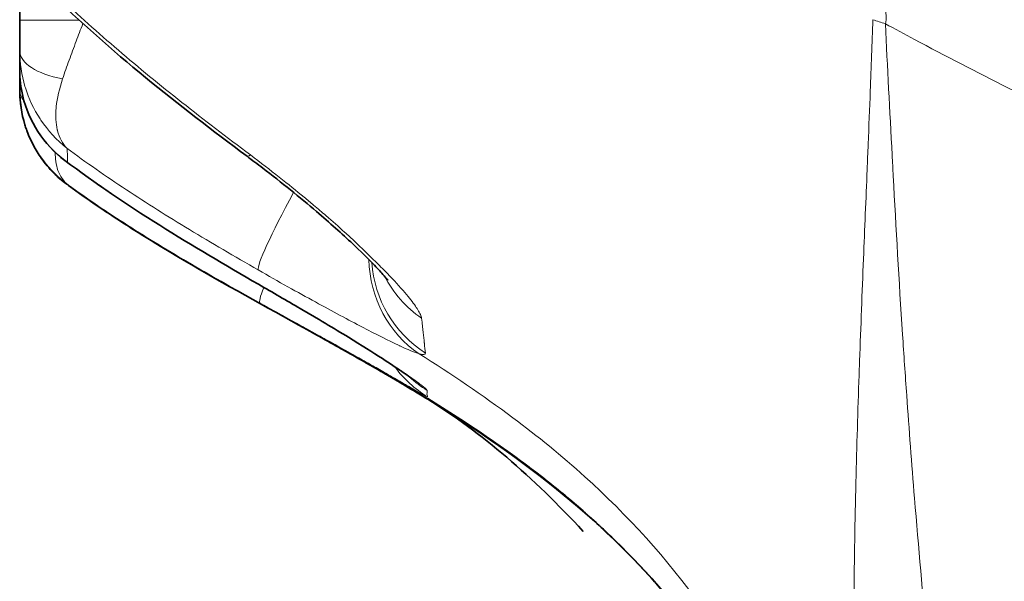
# Model space of a CAD drawing. Header units: millimetres. Extents: x 5 to 415, y 5 to 292.
# Tile 92 of 199: x 227.33 to 231.51, y 141.44 to 143.83. Entities that reach past the tile are written whole.
import ezdxf

# ---------------------------------------------------------------- set-up
doc = ezdxf.new("R2010")
doc.units = ezdxf.units.MM
doc.layers.add('Sichtbar (ISO)', color=7, linetype='Continuous', lineweight=35)
doc.layers.add('Sichtbar schmal (ISO)', color=7, linetype='Continuous', lineweight=18)

msp = doc.modelspace()

# ---------------------------------------------------------------- linework, layer by layer
at = {"layer": 'Sichtbar (ISO)'}
for p, q in [((227.3262908, 143.82316708), (227.3262908, 144.24204302)), ((227.3262908, 143.69358083), (227.32629081, 143.69356268)), ((227.32629178, 143.69273521), (227.3262908, 143.69356268)), ((227.3262908, 143.69273521), (227.3262908, 143.61273525)), ((227.51813065, 143.22799942), (227.51811245, 143.22801312)), ((229.0548544, 142.21655598), (229.05489827, 142.21652849))]:
    msp.add_line(p, q, dxfattribs=at)
for centre, start, end in [((229.3205808, 142.64046362), 237.15211261, 238.4464132), ((229.3205808, 142.64013313), 237.40314765, 238.44309081), ((229.3205808, 142.63998505), 237.83141625, 238.4389279), ((229.3205808, 142.63995317), 237.87688399, 237.879496)]:
    msp.add_arc(centre, 0.5, start, end, dxfattribs=at)
msp.add_ellipse((227.6262908, 143.69359817), major_axis=(-0.3, -0.00001674), ratio=0.4306072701, start_param=0.0000046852, end_param=0.000145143, dxfattribs=at)
for points in [[(228.29160495, 143.24565259), (227.99977997, 143.46304474), (227.71239002, 143.68938579), (227.45180859, 143.9437761)], [(227.3262912, 143.61204221), (227.3262909, 143.61227324), (227.32629077, 143.61250425), (227.3262908, 143.61273525)], [(227.32629253, 143.52478633), (227.32629131, 143.52524902), (227.32629073, 143.52571166), (227.3262908, 143.52617423)], [(227.33395894, 143.44196298), (227.32890849, 143.4705286), (227.32630253, 143.49979572), (227.32629084, 143.52912255)], [(227.34830868, 143.37938992), (227.33404926, 143.42584203), (227.3264226, 143.47531518), (227.32629252, 143.52478634)], [(228.34053427, 142.70174119), (228.05870603, 142.86425735), (227.77831418, 143.03224725), (227.51813121, 143.22799884)], [(228.52187485, 142.52305718), (228.54360994, 142.51099484), (228.56416075, 142.49957738), (228.58334801, 142.48890202)], [(228.61165647, 142.47313867), (228.60225398, 142.47837964), (228.5928167, 142.48363386), (228.58334084, 142.48890464)], [(228.78305058, 142.37668336), (228.72864486, 142.4077141), (228.66799702, 142.4417927), (228.60460769, 142.4770999)], [(228.78755542, 142.3740663), (228.7339749, 142.40465508), (228.67420559, 142.43827435), (228.61165624, 142.47313878)], [(228.7872822, 142.37431504), (228.73391773, 142.40477026), (228.67442637, 142.4382245), (228.61217127, 142.47291669)], [(228.78353828, 142.3766106), (228.73871104, 142.40217638), (228.6896452, 142.4298159), (228.63826684, 142.4585129)], [(228.80908706, 142.36174251), (228.80191324, 142.36585568), (228.79473579, 142.36996212), (228.78755312, 142.374063)], [(228.79659916, 142.36891178), (228.84644582, 142.34039369), (228.89764692, 142.3105966), (228.93760318, 142.28697138)], [(229.0268951, 142.23373984), (229.0062205, 142.24630436), (228.97529369, 142.26496695), (228.93662644, 142.2878237)], [(229.02017072, 142.23760426), (228.99986661, 142.24991521), (228.97162499, 142.26691428), (228.9372176, 142.28725785)], [(229.02923212, 142.23205731), (229.00862147, 142.24458826), (228.97714212, 142.26360142), (228.93741293, 142.2870922)], [(229.02567057, 142.23419826), (229.0051684, 142.24665188), (228.97505402, 142.26481752), (228.93760057, 142.28696699)], [(229.02838038, 142.23271112), (229.007828, 142.24519817), (228.97685412, 142.26389345), (228.93791322, 142.28691441)], [(229.02726543, 142.23370344), (229.00682067, 142.24611481), (228.97652425, 142.26438633), (228.93862543, 142.28678813)], [(229.0230102, 142.23649005), (229.01679974, 142.24026002), (229.00975987, 142.24452078), (229.00197155, 142.24921617)], [(229.05509414, 142.21626499), (229.05512374, 142.21624646), (229.05515333, 142.21622795), (229.05518228, 142.21620984)], [(229.05647274, 142.21539181), (229.05827998, 142.21428095), (229.05908296, 142.21378468), (229.05884637, 142.21392997)], [(229.05822553, 142.21435259), (229.05857409, 142.2141382), (229.05879294, 142.21400126), (229.05887696, 142.2139434)], [(229.05831738, 142.21444289), (229.05862642, 142.21425282), (229.05882457, 142.21412887), (229.05890777, 142.21407229)], [(229.0584223, 142.21470749), (229.05868195, 142.21454782), (229.05885296, 142.21444087), (229.05893247, 142.21438754)], [(229.71869327, 141.65249263), (229.50828277, 141.88162837), (229.2845213, 142.07527791), (229.05884082, 142.21393259)]]:
    msp.add_open_spline(points, degree=3, dxfattribs=at)
for points, knots in [([(227.3262908, 143.69358083), (227.32629067, 143.70072546), (227.32638852, 143.70748381), (227.32637589, 143.71262156), (227.32636326, 143.7177593), (227.32629542, 143.7212756), (227.32629141, 143.72687891), (227.3262874, 143.73248223), (227.32629405, 143.74017308), (227.3262928, 143.74724545), (227.32629202, 143.75164488), (227.326291, 143.755813), (227.32629084, 143.76005054), (227.32629074, 143.76262514), (227.32629087, 143.7652266), (227.32629095, 143.76793324), (227.32629118, 143.77509475), (227.32629081, 143.78296386), (227.3262908, 143.79210657), (227.32629079, 143.80124922), (227.3262908, 143.81166544), (227.3262908, 143.82316708)], [0, 0, 0, 0, 0.16666666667, 0.16666666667, 0.16666666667, 0.33333333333, 0.33333333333, 0.33333333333, 0.5, 0.5, 0.5, 0.60367621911, 0.60367621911, 0.60367621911, 0.66666666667, 0.66666666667, 0.66666666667, 0.83333333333, 0.83333333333, 0.83333333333, 0.99999880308, 0.99999880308, 0.99999880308, 0.99999880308]), ([(227.3262908, 143.52934516), (227.32629074, 143.53176819), (227.32636354, 143.53503247), (227.32636013, 143.54023474), (227.32635673, 143.54543701), (227.32630559, 143.55257762), (227.32629554, 143.5583628), (227.32629162, 143.560619), (227.32629081, 143.56266843), (227.3262908, 143.56459602), (227.32629078, 143.56761099), (227.32629255, 143.5703278), (227.32629326, 143.57306585), (227.32629443, 143.57755443), (227.32629315, 143.58210231), (227.32629208, 143.58737144), (227.32629139, 143.5907548), (227.32629094, 143.59443406), (227.32629083, 143.59855132), (227.32629077, 143.60084613), (227.3262908, 143.60327687), (227.32629084, 143.60586635), (227.32629087, 143.60782837), (227.32629088, 143.60988195), (227.32629089, 143.61204161)], [0, 0, 0, 0, 0.14285714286, 0.14285714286, 0.14285714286, 0.28571428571, 0.28571428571, 0.28571428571, 0.3414281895, 0.3414281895, 0.3414281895, 0.42857142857, 0.42857142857, 0.42857142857, 0.57142857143, 0.57142857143, 0.57142857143, 0.66315860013, 0.66315860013, 0.66315860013, 0.71428571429, 0.71428571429, 0.71428571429, 0.75302431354, 0.75302431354, 0.75302431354, 0.75302431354]), ([(227.518116, 143.22801417), (227.47363482, 143.26148918), (227.43438874, 143.30335754), (227.37420998, 143.39597503), (227.3519767, 143.44762829), (227.33076169, 143.53725991), (227.32633617, 143.57463383), (227.32629115, 143.61204221)], [0, 0, 0, 0, 0.017781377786, 0.017781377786, 0.035024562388, 0.035024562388, 0.046562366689, 0.046562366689, 0.046562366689, 0.046562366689]), ([(227.3262908, 143.52617423), (227.3262908, 143.52614138), (227.32629085, 143.52640327), (227.32629087, 143.52748116), (227.3262908, 143.52896419), (227.3262908, 143.52934516)], [0, 0, 0, 0, 0.1739930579, 0.8613226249, 1, 1, 1, 1]), ([(227.52587885, 143.12643724), (227.50607826, 143.1413325), (227.48742721, 143.15765638), (227.47029484, 143.17502583), (227.45105314, 143.1945338), (227.4337646, 143.21532591), (227.41877692, 143.23640885), (227.40578036, 143.25469091), (227.39446292, 143.27317009), (227.38442773, 143.2921209), (227.37441669, 143.31102612), (227.36567636, 143.33040689), (227.35805808, 143.35074865), (227.3557305, 143.35696358), (227.35350963, 143.36326941), (227.35139716, 143.36968237), (227.35033966, 143.37289267), (227.34930981, 143.37612918), (227.34830899, 143.37938997)], [0.01771991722, 0.01771991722, 0.01771991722, 0.01771991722, 0.16637538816, 0.16637538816, 0.16637538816, 0.33333333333, 0.33333333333, 0.33333333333, 0.4781107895, 0.4781107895, 0.4781107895, 0.62253991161, 0.62253991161, 0.62253991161, 0.66666666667, 0.66666666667, 0.66666666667, 0.68875631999, 0.68875631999, 0.68875631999, 0.68875631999]), ([(228.89022115, 142.71901484), (228.89022113, 142.71901485), (228.88873665, 142.7209737), (228.88238064, 142.7287373), (228.8764065, 142.73575444), (228.85789793, 142.75647704), (228.84355266, 142.771855), (228.80258239, 142.81399593), (228.77301349, 142.84304796), (228.69492719, 142.91654415), (228.64267152, 142.96334155), (228.51630296, 143.07111692), (228.43847378, 143.13391956), (228.33620982, 143.2122005), (228.31398502, 143.22897991), (228.2916049, 143.24565262)], [0.03632810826, 0.03632810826, 0.03632810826, 0.03632810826, 0.04191610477, 0.04191610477, 0.04979808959, 0.04979808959, 0.06138888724, 0.06138888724, 0.07874356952, 0.07874356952, 0.10308385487, 0.10308385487, 0.13378001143, 0.13378001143, 0.14217622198, 0.14217622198, 0.14217622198, 0.14217622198]), ([(227.53300799, 143.12117219), (227.61563749, 143.06134112), (227.70157984, 143.00335753), (227.78805721, 142.94808217), (227.82446688, 142.92480952), (227.8609585, 142.90199731), (227.89793208, 142.87933909)], [0.00004925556, 0.00004925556, 0.00004925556, 0.00004925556, 0.33333333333, 0.33333333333, 0.33333333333, 0.47365630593, 0.47365630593, 0.47365630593, 0.47365630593]), ([(230.93142371, 139.24225217), (230.93141849, 139.24229003), (230.93141327, 139.24232789), (230.93124103, 139.24357725), (230.93107364, 139.244789), (230.9295638, 139.25569725), (230.92819844, 139.26540866), (230.92522996, 139.28619362), (230.92361987, 139.29727112), (230.89149034, 139.51446663), (230.85085843, 139.72192886), (230.71008212, 140.25863386), (230.58608045, 140.58690534), (230.29842065, 141.09380354), (230.15761488, 141.2890732), (229.69550552, 141.79783053), (229.31910445, 142.06279783), (228.59026454, 142.49220059), (228.23607537, 142.67214968), (227.89793778, 142.87934968)], [0, 0, 0, 0, 0.00001162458, 0.00001162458, 0.00038361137, 0.00038361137, 0.00335965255, 0.00335965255, 0.00674708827, 0.00674708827, 0.06973441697, 0.06973441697, 0.17323758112, 0.17323758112, 0.24459134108, 0.24459134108, 0.37945530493, 0.37945530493, 0.49855365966, 0.49855365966, 0.49855365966, 0.49855365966]), ([(228.99379354, 142.29945929), (228.99379354, 142.29945929), (228.99362973, 142.29958677), (228.99200073, 142.30083202), (228.98821921, 142.3036655), (228.97480002, 142.31336776), (228.96291279, 142.32174272), (228.9266808, 142.34656722), (228.89861812, 142.36526689), (228.82500157, 142.41293531), (228.77582931, 142.44387894), (228.65985965, 142.51491425), (228.59015311, 142.55647695), (228.46045849, 142.63246723), (228.40058195, 142.66711574), (228.3405343, 142.70174117)], [0.05119283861, 0.05119283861, 0.05119283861, 0.05119283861, 0.05293761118, 0.05293761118, 0.06010935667, 0.06010935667, 0.07131545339, 0.07131545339, 0.08850524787, 0.08850524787, 0.11081079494, 0.11081079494, 0.13693247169, 0.13693247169, 0.15778759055, 0.15778759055, 0.15778759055, 0.15778759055]), ([(228.60460774, 142.47709985), (228.59419707, 142.48289848), (228.58332461, 142.48894823), (228.57202716, 142.4952288), (228.56169216, 142.50097431), (228.55100282, 142.5069117), (228.53998129, 142.51302981)], [0.811551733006, 0.811551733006, 0.811551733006, 0.811551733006, 0.840068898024, 0.840068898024, 0.840068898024, 0.866156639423, 0.866156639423, 0.866156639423, 0.866156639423]), ([(228.9372176, 142.28725785), (228.93057198, 142.2911871), (228.92358714, 142.29530642), (228.91630564, 142.29958776), (228.90115697, 142.30849481), (228.88470435, 142.31811339), (228.86755207, 142.32807419), (228.84921087, 142.33872544), (228.83007531, 142.34976357), (228.81116449, 142.36060693), (228.80308532, 142.36523948), (228.79505061, 142.36983499), (228.78714882, 142.37434506), (228.78578062, 142.37512598), (228.78441475, 142.3759053), (228.78305083, 142.37668323)], [0.4007028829, 0.4007028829, 0.4007028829, 0.4007028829, 0.43256239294, 0.43256239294, 0.43256239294, 0.4988440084, 0.4988440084, 0.4988440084, 0.56972000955, 0.56972000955, 0.56972000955, 0.6, 0.6, 0.6, 0.60524300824, 0.60524300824, 0.60524300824, 0.60524300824]), ([(228.93662642, 142.28782371), (228.93017303, 142.29163839), (228.92340302, 142.29563031), (228.91635499, 142.29977404), (228.90120736, 142.30867974), (228.88475557, 142.31829691), (228.86760389, 142.32825628), (228.84926367, 142.33890579), (228.83012883, 142.34994214), (228.81121846, 142.36078378), (228.80313516, 142.36541808), (228.7950963, 142.3700153), (228.78719052, 142.374527), (228.78597142, 142.37522272), (228.78475416, 142.37591717), (228.78353849, 142.3766105)], [0.40171112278, 0.40171112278, 0.40171112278, 0.40171112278, 0.43255073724, 0.43255073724, 0.43255073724, 0.49883129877, 0.49883129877, 0.49883129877, 0.56970483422, 0.56970483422, 0.56970483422, 0.6, 0.6, 0.6, 0.60467164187, 0.60467164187, 0.60467164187, 0.60467164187]), ([(229.02301213, 142.23648892), (229.02503388, 142.23526164), (229.02698115, 142.23407843), (229.02886347, 142.23293369), (229.03144445, 142.23136405), (229.03397106, 142.22982523), (229.03638901, 142.22835009), (229.04274469, 142.22447261), (229.04834146, 142.22103981), (229.05233265, 142.21859508), (229.05454062, 142.21724262), (229.05625346, 142.21619547), (229.05738028, 142.21550366)], [0.77756001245, 0.77756001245, 0.77756001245, 0.77756001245, 0.8, 0.8, 0.8, 0.83076908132, 0.83076908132, 0.83076908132, 0.9116468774, 0.9116468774, 0.9116468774, 0.95638935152, 0.95638935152, 0.95638935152, 0.95638935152]), ([(229.05633609, 142.21543722), (229.04944447, 142.21965975), (229.04096144, 142.22491095), (229.02570428, 142.23418598), (229.02568925, 142.23419512), (229.02567422, 142.23420426)], [0, 0, 0, 0, 0.016958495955, 0.016958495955, 0.016975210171, 0.016975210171, 0.016975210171, 0.016975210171]), ([(229.05757565, 142.21478895), (229.05638536, 142.21552285), (229.05457088, 142.21662936), (229.05217224, 142.21809656), (229.04882396, 142.22014465), (229.04433345, 142.22289703), (229.03881518, 142.22626462), (229.03505938, 142.22855664), (229.03082599, 142.23113455), (229.02616154, 142.23396832)], [0.02499058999, 0.02499058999, 0.02499058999, 0.02499058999, 0.07636654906, 0.07636654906, 0.07636654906, 0.14808281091, 0.14808281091, 0.14808281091, 0.19689378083, 0.19689378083, 0.19689378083, 0.19689378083]), ([(229.05747651, 142.21506173), (229.0562864, 142.21579551), (229.05451679, 142.21687555), (229.05220353, 142.21829121), (229.04885616, 142.2203397), (229.04436649, 142.22309239), (229.03884914, 142.22646009), (229.03528203, 142.22863739), (229.03128402, 142.23107258), (229.02689512, 142.23373983)], [0.02680509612, 0.02680509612, 0.02680509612, 0.02680509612, 0.07636373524, 0.07636373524, 0.07636373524, 0.14807653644, 0.14807653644, 0.14807653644, 0.1944407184, 0.1944407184, 0.1944407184, 0.1944407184]), ([(229.04943427, 142.22037086), (229.05006851, 142.2199616), (229.05068977, 142.21956275), (229.05225572, 142.21856209), (229.05317353, 142.21798046), (229.05480606, 142.21695208), (229.05552885, 142.21650014), (229.05721159, 142.21545227), (229.05793171, 142.21500895), (229.05842154, 142.21470782)], [0.049361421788, 0.049361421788, 0.049361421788, 0.049361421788, 0.0496105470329, 0.0496105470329, 0.0500119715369, 0.0500119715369, 0.0504135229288, 0.0504135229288, 0.0511333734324, 0.0511333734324, 0.0511333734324, 0.0511333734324]), ([(229.0513301, 142.21882373), (229.05136041, 142.21880436), (229.05139066, 142.21878504), (229.05235079, 142.21817198), (229.05322269, 142.21761973), (229.05475636, 142.21665373), (229.05542608, 142.21623485), (229.05714491, 142.21516384), (229.05785468, 142.21472723), (229.05831651, 142.21444327)], [0.0496649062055, 0.0496649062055, 0.0496649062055, 0.0496649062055, 0.049677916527, 0.049677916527, 0.0500787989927, 0.0500787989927, 0.0504800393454, 0.0504800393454, 0.0513151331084, 0.0513151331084, 0.0513151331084, 0.0513151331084]), ([(229.05282545, 142.21933801), (229.11482058, 142.18136043), (229.17830732, 142.14116571), (229.31512415, 142.05066326), (229.38950251, 141.99922476), (229.52804132, 141.89632409), (229.59221735, 141.84617176), (229.69062186, 141.7637276), (229.7253761, 141.73355089), (229.80845029, 141.65857935), (229.856566, 141.61252658), (229.93918033, 141.5291194), (229.975406, 141.49051203), (230.04736093, 141.41058173), (230.08186909, 141.36985563), (230.15708727, 141.27740247), (230.19372796, 141.22876949), (230.27898078, 141.11052617), (230.31902725, 141.0487757), (230.41739506, 140.88971762), (230.45871365, 140.81158722), (230.56333931, 140.60567358), (230.59454508, 140.52710172), (230.63436751, 140.43012503), (230.64215785, 140.40940725), (230.64215785, 140.40940725)], [0.03665793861, 0.03665793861, 0.03665793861, 0.03665793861, 0.06603754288, 0.06603754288, 0.09801790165, 0.09801790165, 0.12332110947, 0.12332110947, 0.13698118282, 0.13698118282, 0.15696404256, 0.15696404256, 0.17533719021, 0.17533719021, 0.19792244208, 0.19792244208, 0.23126431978, 0.23126431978, 0.28781749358, 0.28781749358, 0.39707326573, 0.39707326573, 0.63552953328, 0.63552953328, 0.85472030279, 0.85472030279, 0.85472030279, 0.85472030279]), ([(229.05470422, 142.2165402), (229.05506829, 142.21631179), (229.05540168, 142.21610331), (229.05680865, 142.21522538), (229.05750626, 142.21479532), (229.0580639, 142.21445185), (229.05814819, 142.21439998), (229.05822458, 142.21435301)], [0.0503243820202, 0.0503243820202, 0.0503243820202, 0.0503243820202, 0.0505444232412, 0.0505444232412, 0.0513527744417, 0.0513527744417, 0.0515153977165, 0.0515153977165, 0.0515153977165, 0.0515153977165]), ([(230.93101104, 139.24631174), (230.92528675, 139.2876802), (230.91540059, 139.35616603), (230.88901837, 139.51292914), (230.87221797, 139.6037406), (230.82147581, 139.83859354), (230.78305145, 139.99039609), (230.66487872, 140.36605982), (230.57319863, 140.59604753), (230.29974928, 141.10513569), (230.08976442, 141.38683785), (229.64513509, 141.81477726), (229.42353661, 141.98126687), (229.14950015, 142.1584999), (229.10441716, 142.18682392), (229.05905011, 142.2146554)], [0, 0, 0, 0, 0.04046487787, 0.04046487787, 0.07997265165, 0.07997265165, 0.13514785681, 0.13514785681, 0.21474375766, 0.21474375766, 0.31827363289, 0.31827363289, 0.40032963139, 0.40032963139, 0.41632884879, 0.41632884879, 0.41632884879, 0.41632884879]), ([(229.05920288, 142.21620049), (229.39417093, 142.01063875), (229.7172651, 141.77164614), (230.13347322, 141.31894656), (230.26667305, 141.13987451), (230.54676627, 140.67019105), (230.67232695, 140.36180396), (230.80751996, 139.89895643), (230.84492525, 139.73890227), (230.88810248, 139.5183807), (230.90063692, 139.44573431), (230.91854703, 139.33395593), (230.92465887, 139.291713), (230.92949694, 139.25726299), (230.92998258, 139.25378389), (230.93068511, 139.24872477), (230.93091743, 139.24704705), (230.93125804, 139.24458078), (230.93137027, 139.24376706), (230.93150895, 139.24276023), (230.93153661, 139.24255938), (230.93156591, 139.24234652), (230.93156763, 139.242334), (230.93156936, 139.24232148)], [0, 0, 0, 0, 0.11831763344, 0.11831763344, 0.18450310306, 0.18450310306, 0.28262562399, 0.28262562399, 0.33263820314, 0.33263820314, 0.35926121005, 0.35926121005, 0.38371479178, 0.38371479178, 0.38658393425, 0.38658393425, 0.38805161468, 0.38805161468, 0.38878543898, 0.38878543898, 0.38896889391, 0.38896889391, 0.38898035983, 0.38898035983, 0.38898035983, 0.38898035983])]:
    msp.add_open_spline(points, degree=3, knots=knots, dxfattribs=at)
at = {"layer": 'Sichtbar schmal (ISO)'}
for p, q in [((227.57935079, 143.82316708), (227.3262908, 143.82316708)), ((227.51622989, 143.13609357), (227.51624453, 143.13607772)), ((229.0588142, 142.21398241), (229.05881391, 142.21398202)), ((229.0588772, 142.2139434), (229.058865, 142.21398398)), ((229.0589081, 142.21407233), (229.05889344, 142.21417684)), ((229.05893277, 142.21438762), (229.05892097, 142.2145399)), ((229.05895521, 142.21487725), (229.05894313, 142.21505889))]:
    msp.add_line(p, q, dxfattribs=at)
for centre, major_axis, ratio, start_param, end_param in [((231.19915734, 144.11847409), (0.49989313, 0.01033596), 0.6689328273, 4.1761151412, 4.2941640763), ((227.6262908, 143.69359817), (-0.3, -0.00001674), 0.4306072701, 0.000145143, 1.1675736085), ((227.62629077, 143.61281996), (-0.29999996, -0.00011785), 0.5310809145, 0.3444151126, 0.3444843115), ((227.62629077, 143.52926252), (-0.29999997, 0.00010468), 0.479506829, 0.0001531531, 0.3555736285), ((228.59030483, 143.64662439), (-0.29869988, -0.4009718), 0.0699885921, 0, 0.2300637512), ((228.59031039, 143.19360274), (-0.2493326, -0.43339734), 0.0756229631, 4.9930260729, 6.2109931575), ((229.29125338, 142.82694605), (-0.14195219, -0.47942348), 0.9601229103, 5.0303469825, 5.9921864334), ((229.32058079, 142.82774737), (-0.49999852, 0.00121611), 0.9957227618, 0.0696766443, 0.99936096), ((229.3205808, 142.96191202), (-0.5, -0.00004712), 0.988799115, 0.4727512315, 0.9585766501), ((228.59030512, 143.13488611), (-0.24977084, -0.43314493), 0.0755737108, 6.283185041, 6.3322917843), ((228.59030544, 143.0586838), (-0.24292202, -0.43702276), 0.0762465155, 5.7625305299, 6.2780754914), ((229.3205808, 142.64938832), (-0.5, 0.000009), 0.999908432, 0.638095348, 1.0192684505), ((229.3205808, 142.67577244), (-0.5, 0.00003162), 0.9994667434, 0.8254743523, 1.0157665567)]:
    msp.add_ellipse(centre, major_axis=major_axis, ratio=ratio, start_param=start_param, end_param=end_param, dxfattribs=at)
for points, knots in [([(227.78271448, 146.91617179), (227.84605657, 146.86124968), (227.90937429, 146.80679808), (227.97268242, 146.75284935), (228.10405324, 146.64090024), (228.23538431, 146.53111773), (228.3667047, 146.42371377), (228.51156754, 146.30523376), (228.65641692, 146.1896484), (228.80117262, 146.07714238), (228.96167731, 145.95239605), (229.12206715, 145.83143661), (229.28217849, 145.71447591), (229.4605418, 145.58418221), (229.63855525, 145.45884827), (229.81566978, 145.33840307), (230.01542513, 145.20256117), (230.21403809, 145.07293941), (230.41080577, 144.94944325), (230.63089537, 144.81130969), (230.84918274, 144.68148823), (231.06734203, 144.55866484), (231.31336653, 144.42015337), (231.55921714, 144.29052639), (231.80729538, 144.1679458), (232.08229024, 144.03206515), (232.36001622, 143.90482632), (232.64408709, 143.78425125), (232.76325021, 143.73367197), (232.88353582, 143.68427455), (233.00522311, 143.63593932), (233.19931437, 143.5588446), (233.39680622, 143.48419378), (233.59743263, 143.41232711), (233.95036557, 143.2859025), (234.31301618, 143.16811624), (234.68357646, 143.06017265), (235.08513226, 142.94320011), (235.49597608, 142.83778854), (235.91344492, 142.74527626)], [0, 0, 0, 0, 0.02394851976, 0.02394851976, 0.02394851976, 0.0736441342, 0.0736441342, 0.0736441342, 0.12846461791, 0.12846461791, 0.12846461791, 0.18924940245, 0.18924940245, 0.18924940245, 0.25696337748, 0.25696337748, 0.25696337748, 0.33333333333, 0.33333333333, 0.33333333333, 0.41875505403, 0.41875505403, 0.41875505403, 0.51508758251, 0.51508758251, 0.51508758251, 0.62187223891, 0.62187223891, 0.62187223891, 0.66666666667, 0.66666666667, 0.66666666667, 0.73811379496, 0.73811379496, 0.73811379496, 0.86380036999, 0.86380036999, 0.86380036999, 0.99999999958, 0.99999999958, 0.99999999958, 0.99999999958]), ([(229.42058079, 145.15894734), (229.42411318, 145.15692667), (229.42763636, 145.15491103), (229.43115036, 145.15290037), (229.49614318, 145.11571232), (229.5579949, 145.08022164), (229.61693722, 145.04607765), (229.67670316, 145.01145656), (229.73347805, 144.97822001), (229.7875158, 144.946026), (229.80479386, 144.93573226), (229.82179221, 144.92554543), (229.8385195, 144.91545492), (229.87472581, 144.89361395), (229.90966345, 144.8722268), (229.94301743, 144.85154443), (229.9942431, 144.81978006), (230.04173206, 144.78967412), (230.0843577, 144.762169), (230.10859151, 144.74653161), (230.13125379, 144.73173607), (230.15214094, 144.717963), (230.17424438, 144.70338791), (230.1943565, 144.68994707), (230.21284936, 144.67743825), (230.26258348, 144.6437974), (230.30060669, 144.61690848), (230.3341688, 144.59273371), (230.37309187, 144.56469745), (230.40601916, 144.54033184), (230.43470201, 144.51856016), (230.43994777, 144.51457837), (230.44505155, 144.5106833), (230.45002403, 144.50686815), (230.48218509, 144.48219249), (230.50885691, 144.46086977), (230.5302491, 144.44361267), (230.5516413, 144.42635556), (230.56775161, 144.41316128), (230.58238333, 144.40116975), (230.59288638, 144.3925619), (230.60261978, 144.3845626), (230.61491197, 144.37381135), (230.61974393, 144.36958513), (230.62497074, 144.36493283), (230.63079142, 144.35964533), (230.64687657, 144.34503359), (230.66752181, 144.32560261), (230.68970904, 144.30454743), (230.69597542, 144.29860078), (230.70236512, 144.29252494), (230.70881144, 144.28639226), (230.72428323, 144.27167325), (230.74002851, 144.25658002), (230.75707522, 144.23930367), (230.77227878, 144.2238953), (230.78852297, 144.20675276), (230.80642606, 144.18650178), (230.80949002, 144.183036), (230.81260893, 144.17948622), (230.81576682, 144.17586986), (230.8322292, 144.15701738), (230.84973808, 144.13633292), (230.86610762, 144.11634549), (230.88203465, 144.09689838), (230.89687393, 144.07809442), (230.90885931, 144.06253585), (230.91148063, 144.05913303), (230.91396665, 144.05588724), (230.91630092, 144.05282744), (230.92955731, 144.03545076), (230.93749494, 144.0235835), (230.94372829, 144.01288494), (230.94975856, 144.00253496), (230.95420732, 143.9932568), (230.95983307, 143.98061753), (230.96211301, 143.97549524), (230.96463583, 143.96986587), (230.96728264, 143.96388499), (230.97322571, 143.95045566), (230.97977225, 143.93522696), (230.98561573, 143.91994685), (230.9902292, 143.90788311), (230.99437956, 143.89578387), (230.99764034, 143.8846262), (231.00210681, 143.86934292), (231.00462168, 143.8557748), (231.00544536, 143.84348109), (231.00632388, 143.83036884), (231.00532988, 143.81882672), (231.00244939, 143.80870239)], [0, 0, 0, 0, 0.0017385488, 0.0017385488, 0.0017385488, 0.0338936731, 0.0338936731, 0.0338936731, 0.0664981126, 0.0664981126, 0.0664981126, 0.0769230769, 0.0769230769, 0.0769230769, 0.0994879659, 0.0994879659, 0.0994879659, 0.1341435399, 0.1341435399, 0.1341435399, 0.1538461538, 0.1538461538, 0.1538461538, 0.1746960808, 0.1746960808, 0.1746960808, 0.2307692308, 0.2307692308, 0.2307692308, 0.2957990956, 0.2957990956, 0.2957990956, 0.3076923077, 0.3076923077, 0.3076923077, 0.3846153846, 0.3846153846, 0.3846153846, 0.4615384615, 0.4615384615, 0.4615384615, 0.5167559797, 0.5167559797, 0.5167559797, 0.5384615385, 0.5384615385, 0.5384615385, 0.5984437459, 0.5984437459, 0.5984437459, 0.6153846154, 0.6153846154, 0.6153846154, 0.6560442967, 0.6560442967, 0.6560442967, 0.6923076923, 0.6923076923, 0.6923076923, 0.6985138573, 0.6985138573, 0.6985138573, 0.7308672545, 0.7308672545, 0.7308672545, 0.7623460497, 0.7623460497, 0.7623460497, 0.7692307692, 0.7692307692, 0.7692307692, 0.8083292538, 0.8083292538, 0.8083292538, 0.8461538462, 0.8461538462, 0.8461538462, 0.861482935, 0.861482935, 0.861482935, 0.8959024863, 0.8959024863, 0.8959024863, 0.9230769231, 0.9230769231, 0.9230769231, 0.9602992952, 0.9602992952, 0.9602992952, 1, 1, 1, 1]), ([(227.50858204, 143.57476967), (227.51721883, 143.60025535), (227.52675296, 143.62698272), (227.53637143, 143.65356782), (227.5459899, 143.68015293), (227.55561811, 143.70652575), (227.56622006, 143.73471085), (227.57518025, 143.75853138), (227.58486506, 143.78366333), (227.59471572, 143.80913285)], [0, 0, 0, 0, 0.33333333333, 0.33333333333, 0.33333333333, 0.66666666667, 0.66666666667, 0.66666666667, 0.94838208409, 0.94838208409, 0.94838208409, 0.94838208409]), ([(230.94968721, 143.82574099), (230.94619286, 143.72541409), (230.94242326, 143.62459324), (230.93850314, 143.5232147), (230.93559926, 143.44811743), (230.93260585, 143.37271658), (230.92954705, 143.29694565), (230.92809726, 143.26103244), (230.92663283, 143.22503605), (230.92515671, 143.18896093), (230.92002945, 143.06365419), (230.91480719, 142.93737693), (230.90969689, 142.81049415), (230.90390483, 142.66668434), (230.89825708, 142.52209971), (230.89310025, 142.3771309), (230.89271234, 142.36622609), (230.89232713, 142.35531909), (230.89194479, 142.34441014), (230.88664515, 142.19320196), (230.8818978, 142.04163231), (230.87812042, 141.89057582), (230.87404187, 141.72747529), (230.87109421, 141.56497276), (230.86960341, 141.4041144), (230.86954504, 141.39781571), (230.86948889, 141.39151951), (230.86943498, 141.38522593), (230.86808047, 141.22711189), (230.86818049, 141.07064366), (230.86982463, 140.91793966), (230.87130432, 140.78050924), (230.87402169, 140.64612468), (230.8777907, 140.51639271), (230.87791122, 140.51224417), (230.87803282, 140.50810037), (230.87815547, 140.50396143), (230.8817926, 140.38121942), (230.88638323, 140.26271368), (230.89150058, 140.15085081), (230.89614558, 140.04931319), (230.90120299, 139.95324364), (230.90614703, 139.86506825), (230.90813135, 139.82967873), (230.9101014, 139.79556082), (230.91202866, 139.76285021), (230.91444294, 139.72187367), (230.91678978, 139.6831049), (230.91901446, 139.64680654), (230.92262977, 139.58781811), (230.92591664, 139.53535491), (230.92871779, 139.49041573), (230.93127223, 139.44943464), (230.93342123, 139.41471027), (230.93515995, 139.38592327), (230.93644745, 139.36460686), (230.93751283, 139.34653118), (230.93836331, 139.33151273), (230.93858703, 139.32756218), (230.93879584, 139.32382332), (230.93899037, 139.32028622), (230.93995848, 139.30268269), (230.94056264, 139.29017734), (230.94091252, 139.2812012), (230.9411246, 139.27576052), (230.94124483, 139.27159753), (230.94128839, 139.26843115), (230.94132574, 139.26571652), (230.94130673, 139.26373474), (230.94124274, 139.26225205), (230.94113178, 139.25968112), (230.94088043, 139.25865901), (230.94053646, 139.25810847), (230.94039543, 139.25788272), (230.94024249, 139.25771985), (230.94007046, 139.25759302)], [0, 0, 0, 0, 0.0500979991, 0.0500979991, 0.0500979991, 0.0872086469, 0.0872086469, 0.0872086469, 0.1047980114, 0.1047980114, 0.1047980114, 0.1658945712, 0.1658945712, 0.1658945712, 0.235141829, 0.235141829, 0.235141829, 0.24035073, 0.24035073, 0.24035073, 0.3125509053, 0.3125509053, 0.3125509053, 0.3905077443, 0.3905077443, 0.3905077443, 0.3935602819, 0.3935602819, 0.3935602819, 0.4702494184, 0.4702494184, 0.4702494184, 0.5392680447, 0.5392680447, 0.5392680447, 0.5414751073, 0.5414751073, 0.5414751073, 0.6069264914, 0.6069264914, 0.6069264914, 0.6663365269, 0.6663365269, 0.6663365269, 0.6901809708, 0.6901809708, 0.6901809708, 0.7200508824, 0.7200508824, 0.7200508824, 0.7685924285, 0.7685924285, 0.7685924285, 0.8128585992, 0.8128585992, 0.8128585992, 0.8456371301, 0.8456371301, 0.8456371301, 0.8542593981, 0.8542593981, 0.8542593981, 0.8971708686, 0.8971708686, 0.8971708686, 0.9231806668, 0.9231806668, 0.9231806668, 0.9454796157, 0.9454796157, 0.9454796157, 0.984145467, 0.984145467, 0.984145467, 1, 1, 1, 1]), ([(231.12628856, 141.7935998), (231.11451848, 141.93981425), (231.10342458, 142.08548907), (231.09312877, 142.2298467), (231.08692938, 142.31676846), (231.08101927, 142.4032133), (231.07542451, 142.4890725), (231.06053811, 142.71752464), (231.04796904, 142.94181837), (231.03603306, 143.16183291), (231.03442222, 143.19152543), (231.03282081, 143.22114066), (231.03123049, 143.25067391), (231.02103691, 143.43997509), (231.01129925, 143.62591571), (231.00244893, 143.80870166)], [0, 0, 0, 0, 0.2080566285, 0.2080566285, 0.2080566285, 0.3333333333, 0.3333333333, 0.3333333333, 0.6666666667, 0.6666666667, 0.6666666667, 0.7116523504, 0.7116523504, 0.7116523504, 1, 1, 1, 1]), ([(231.12628876, 143.74185026), (231.25748625, 143.67184793), (231.67405402, 143.45630153), (232.4208963, 143.1046944), (233.41581283, 142.70215757), (234.54557752, 142.32112182), (235.35202397, 142.10323737), (235.77893862, 142.00153494)], [0, 0, 0, 0, 0.0894364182, 0.2820383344, 0.4961096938, 0.7348201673, 1, 1, 1, 1]), ([(227.32629182, 143.69273519), (227.32639606, 143.64187585), (227.33428494, 143.59005713), (227.3485863, 143.54247909), (227.34916073, 143.54056809), (227.34974482, 143.53866416), (227.35033834, 143.53676761), (227.36519024, 143.48930951), (227.38554423, 143.44621975), (227.41301279, 143.40433352), (227.41412323, 143.40264023), (227.41524587, 143.40094947), (227.41638097, 143.39926118), (227.4455944, 143.35581037), (227.48352643, 143.31433176), (227.52643465, 143.28023375)], [0.00176687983, 0.00176687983, 0.00176687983, 0.00176687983, 0.32053004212, 0.32053004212, 0.32053004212, 0.33333333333, 0.33333333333, 0.33333333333, 0.65371491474, 0.65371491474, 0.65371491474, 0.66666666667, 0.66666666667, 0.66666666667, 0.99999999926, 0.99999999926, 0.99999999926, 0.99999999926]), ([(227.52855898, 143.22108419), (227.48437821, 143.25239608), (227.44578187, 143.29166921), (227.41658498, 143.33220764), (227.3873881, 143.37274608), (227.36654105, 143.41366094), (227.35093813, 143.46048081), (227.33900611, 143.49628538), (227.33077638, 143.53568081), (227.32770543, 143.57571456), (227.32677834, 143.58780028), (227.32630681, 143.59993874), (227.3262912, 143.61204221)], [0.00000000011, 0.00000000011, 0.00000000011, 0.00000000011, 0.33333333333, 0.33333333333, 0.33333333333, 0.66666666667, 0.66666666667, 0.66666666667, 0.92157676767, 0.92157676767, 0.92157676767, 0.99853110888, 0.99853110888, 0.99853110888, 0.99853110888]), ([(227.52643465, 143.28023375), (227.50713017, 143.29947158), (227.49421151, 143.32483796), (227.48698766, 143.35397959), (227.48666805, 143.35526894), (227.48635904, 143.35656468), (227.48606048, 143.35786681), (227.47961117, 143.3859951), (227.47769634, 143.41679273), (227.48108532, 143.45195621), (227.48124024, 143.45356365), (227.48140654, 143.45518087), (227.48158424, 143.4568077), (227.48547377, 143.49241601), (227.49502155, 143.53270426), (227.50858204, 143.57476967)], [0.00000000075, 0.00000000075, 0.00000000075, 0.00000000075, 0.33333333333, 0.33333333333, 0.33333333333, 0.34808145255, 0.34808145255, 0.34808145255, 0.66666666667, 0.66666666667, 0.66666666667, 0.68123027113, 0.68123027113, 0.68123027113, 1, 1, 1, 1]), ([(227.34830899, 143.37938997), (227.3453365, 143.38907464), (227.34262014, 143.39897347), (227.3401965, 143.40903573), (227.33565982, 143.42787074), (227.33215419, 143.44727576), (227.32981182, 143.46691141), (227.32752386, 143.48609094), (227.32634364, 143.50548728), (227.32629253, 143.52478633)], [0.68875631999, 0.68875631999, 0.68875631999, 0.68875631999, 0.75436354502, 0.75436354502, 0.75436354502, 0.8771702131, 0.8771702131, 0.8771702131, 0.99712413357, 0.99712413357, 0.99712413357, 0.99712413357]), ([(227.33405683, 143.44198212), (227.33828009, 143.41803332), (227.34413506, 143.39468891), (227.35139665, 143.3725946), (227.36733776, 143.32409177), (227.38878202, 143.28132749), (227.41865863, 143.23914086), (227.44423055, 143.2030326), (227.47663047, 143.16792158), (227.5136856, 143.13812211), (227.51992336, 143.13310575), (227.526286, 143.12823515), (227.53279112, 143.12349878)], [0.1814913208, 0.1814913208, 0.1814913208, 0.1814913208, 0.33333333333, 0.33333333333, 0.33333333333, 0.66666666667, 0.66666666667, 0.66666666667, 0.95197242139, 0.95197242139, 0.95197242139, 1, 1, 1, 1]), ([(227.53279112, 143.12349878), (227.53286036, 143.1234504), (227.52252666, 143.13111342), (227.50537535, 143.14900359), (227.48808804, 143.18346883), (227.47904348, 143.22129343), (227.47729055, 143.24874089), (227.47738131, 143.26233716)], [0.00008677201, 0.00008677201, 0.00008677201, 0.00008677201, 0.00011051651, 0.17705106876, 0.33800051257, 0.48529531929, 0.615846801, 0.615846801, 0.615846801, 0.615846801]), ([(228.3392632, 142.7626943), (228.23851291, 142.82070451), (228.14056793, 142.87788272), (228.04740372, 142.93423066), (227.95423952, 142.9905786), (227.86581752, 143.04603118), (227.7791625, 143.10329292), (227.69250747, 143.16055465), (227.60766404, 143.21969058), (227.52643542, 143.28023476)], [0, 0, 0, 0, 0.3333333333, 0.3333333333, 0.3333333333, 0.6666666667, 0.6666666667, 0.6666666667, 1, 1, 1, 1]), ([(227.52643542, 143.28023476), (227.52759323, 143.27207552), (227.52843857, 143.2644634), (227.52882881, 143.25749048), (227.52921906, 143.25051757), (227.52915398, 143.24418353), (227.52906082, 143.23815585), (227.52896766, 143.23212817), (227.52884666, 143.22640717), (227.52855618, 143.22108043)], [0, 0, 0, 0, 0.3333333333, 0.3333333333, 0.3333333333, 0.6666666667, 0.6666666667, 0.6666666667, 1, 1, 1, 1]), ([(227.52855618, 143.22108043), (227.60874333, 143.16108787), (227.69292174, 143.10210175), (227.78042394, 143.04405998), (227.86792614, 142.9860182), (227.95874604, 142.92891201), (228.05259988, 142.87203143), (228.14645372, 142.81515085), (228.24334436, 142.75850063), (228.3424422, 142.70133676)], [0, 0, 0, 0, 0.3333333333, 0.3333333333, 0.3333333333, 0.6666666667, 0.6666666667, 0.6666666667, 1, 1, 1, 1]), ([(228.30587472, 143.25145015), (228.34909163, 143.21903765), (228.39006669, 143.18740701), (228.42807242, 143.15737627), (228.46659273, 143.12693894), (228.50206964, 143.09814631), (228.53421975, 143.07160674), (228.54821903, 143.06005048), (228.56159214, 143.04891876), (228.57433279, 143.03825123), (228.59316593, 143.02248254), (228.61044071, 143.0077925), (228.62675331, 142.99373189), (228.65516115, 142.9692458), (228.68069436, 142.94665173), (228.70590882, 142.92371544), (228.72069935, 142.91026125), (228.73536838, 142.89669172), (228.75027137, 142.88262816), (228.75757475, 142.87573616), (228.76498347, 142.86871148), (228.77243821, 142.86160196), (228.79144446, 142.84347586), (228.81073474, 142.82480304), (228.82940253, 142.80637214), (228.84641661, 142.78957395), (228.86291038, 142.77298058), (228.87833627, 142.75714138), (228.88924709, 142.74593823), (228.89962729, 142.73511102), (228.90933888, 142.72482413), (228.91303944, 142.72090435), (228.91663151, 142.71706682), (228.92011967, 142.71330911), (228.93290606, 142.69953463), (228.94429181, 142.68683697), (228.95446797, 142.67510367), (228.96467308, 142.66333699), (228.97366303, 142.65253913), (228.98160528, 142.64259533), (228.98951431, 142.63269314), (228.99638643, 142.62363625), (229.00235096, 142.61532182), (229.00803969, 142.60739185), (229.01296941, 142.60010247), (229.01709949, 142.59349358), (229.02168742, 142.58615205), (229.02528853, 142.5796507), (229.02791026, 142.57399757), (229.03104173, 142.56724533), (229.032777, 142.56170361), (229.03327623, 142.55728099)], [0, 0, 0, 0, 0.0814707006, 0.0814707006, 0.0814707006, 0.1640444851, 0.1640444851, 0.1640444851, 0.2, 0.2, 0.2, 0.2531491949, 0.2531491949, 0.2531491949, 0.3457067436, 0.3457067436, 0.3457067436, 0.4, 0.4, 0.4, 0.4266069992, 0.4266069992, 0.4266069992, 0.4944429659, 0.4944429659, 0.4944429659, 0.5562696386, 0.5562696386, 0.5562696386, 0.6, 0.6, 0.6, 0.6166632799, 0.6166632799, 0.6166632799, 0.6777451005, 0.6777451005, 0.6777451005, 0.7390006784, 0.7390006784, 0.7390006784, 0.8, 0.8, 0.8, 0.8581786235, 0.8581786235, 0.8581786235, 0.9228066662, 0.9228066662, 0.9228066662, 1, 1, 1, 1]), ([(228.34721633, 142.62176139), (228.24738569, 142.67725392), (228.14998323, 142.73210966), (228.05639089, 142.78676785), (227.96279855, 142.84142605), (227.87299683, 142.89585232), (227.78570614, 142.95171638), (227.69845327, 143.00755623), (227.61373515, 143.06487171), (227.5328604, 143.12344861)], [0, 0, 0, 0, 0.33333333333, 0.33333333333, 0.33333333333, 0.66666666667, 0.66666666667, 0.66666666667, 0.99985555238, 0.99985555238, 0.99985555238, 0.99985555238]), ([(227.89793208, 142.87933909), (227.94878821, 142.84817335), (228.00055618, 142.81729895), (228.05427688, 142.78591847), (228.14705377, 142.73172367), (228.24571802, 142.67613094), (228.34743933, 142.61960802)], [0.47365630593, 0.47365630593, 0.47365630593, 0.47365630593, 0.66666666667, 0.66666666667, 0.66666666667, 1, 1, 1, 1]), ([(229.05706964, 142.25107333), (229.05575305, 142.25299873), (229.05313269, 142.25570428), (229.04934948, 142.25912382), (229.04578218, 142.2623482), (229.04117788, 142.26620878), (229.03570714, 142.27057286), (229.0317709, 142.27371285), (229.02738564, 142.27711392), (229.02263524, 142.28071975), (229.02074417, 142.28215517), (229.01877235, 142.28363654), (229.01672012, 142.28516405), (229.00906438, 142.29086236), (229.00033209, 142.29717799), (228.99015858, 142.30434888), (228.97986201, 142.3116065), (228.96807642, 142.31974919), (228.95395105, 142.32928869), (228.94946177, 142.3323205), (228.9447336, 142.3354947), (228.9397312, 142.33883184), (228.92957669, 142.34560598), (228.91849284, 142.35294242), (228.90667651, 142.36069272), (228.88871636, 142.37247274), (228.86904216, 142.38521798), (228.84877693, 142.39819074), (228.82924708, 142.41069275), (228.80918381, 142.42339598), (228.78989427, 142.43552764), (228.78643757, 142.43770165), (228.7829948, 142.43986277), (228.77956054, 142.44201456), (228.75229509, 142.45909812), (228.72567289, 142.47554737), (228.69598537, 142.49359654), (228.67264747, 142.50778532), (228.64737253, 142.52298151), (228.61798111, 142.54042127), (228.6103675, 142.5449389), (228.60247829, 142.54960883), (228.59433026, 142.55442124), (228.55939132, 142.57505694), (228.51972045, 142.59828954), (228.47636035, 142.62354086), (228.43488562, 142.64769421), (228.39002357, 142.67368465), (228.3424422, 142.70133676)], [0, 0, 0, 0, 0.076295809, 0.076295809, 0.076295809, 0.1482374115, 0.1482374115, 0.1482374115, 0.2, 0.2, 0.2, 0.2206059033, 0.2206059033, 0.2206059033, 0.2974751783, 0.2974751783, 0.2974751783, 0.3752741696, 0.3752741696, 0.3752741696, 0.4, 0.4, 0.4, 0.4501915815, 0.4501915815, 0.4501915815, 0.5264799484, 0.5264799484, 0.5264799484, 0.6, 0.6, 0.6, 0.6131748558, 0.6131748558, 0.6131748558, 0.7177732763, 0.7177732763, 0.7177732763, 0.8, 0.8, 0.8, 0.8213001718, 0.8213001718, 0.8213001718, 0.912635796, 0.912635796, 0.912635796, 1, 1, 1, 1]), ([(228.34721633, 142.62176139), (228.39119864, 142.59733509), (228.43284617, 142.5743638), (228.47156432, 142.55298962), (228.51200665, 142.53066362), (228.54926436, 142.51008811), (228.58248833, 142.49170168), (228.59563404, 142.48442672), (228.60814549, 142.47749698), (228.61995637, 142.47094926), (228.64185622, 142.45880841), (228.66132537, 142.44799432), (228.67939516, 142.4379323), (228.70849162, 142.42173018), (228.73401971, 142.4074489), (228.7597163, 142.39301028), (228.76924432, 142.3876566), (228.77878643, 142.38228593), (228.78848322, 142.3768185), (228.80058319, 142.36999606), (228.81305961, 142.36294267), (228.82557912, 142.35584151), (228.84456607, 142.34507199), (228.86363591, 142.33420046), (228.8817621, 142.32381811), (228.89891451, 142.31399352), (228.9152155, 142.30461194), (228.93004881, 142.2960494), (228.93369978, 142.29394187), (228.9372636, 142.291883), (228.94073402, 142.28987675), (228.95186941, 142.28343942), (228.96189048, 142.27763666), (228.97098281, 142.27237144), (228.9834352, 142.26516047), (228.99415262, 142.258954), (229.00351408, 142.253553), (229.01328005, 142.24791862), (229.02157908, 142.24315535), (229.02865028, 142.2391443), (229.03495143, 142.23557005), (229.04033698, 142.23255521), (229.04473453, 142.23015164), (229.04910046, 142.22776536), (229.05249365, 142.22598102), (229.05483549, 142.22486626), (229.05717207, 142.22375401), (229.05846287, 142.22330847), (229.05857855, 142.22356956)], [0, 0, 0, 0, 0.0813728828, 0.0813728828, 0.0813728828, 0.1663694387, 0.1663694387, 0.1663694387, 0.2, 0.2, 0.2, 0.2623581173, 0.2623581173, 0.2623581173, 0.3627687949, 0.3627687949, 0.3627687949, 0.4, 0.4, 0.4, 0.4464583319, 0.4464583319, 0.4464583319, 0.5169165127, 0.5169165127, 0.5169165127, 0.5835895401, 0.5835895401, 0.5835895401, 0.6, 0.6, 0.6, 0.6526554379, 0.6526554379, 0.6526554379, 0.724769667, 0.724769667, 0.724769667, 0.8, 0.8, 0.8, 0.8670379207, 0.8670379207, 0.8670379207, 0.9335936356, 0.9335936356, 0.9335936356, 1, 1, 1, 1]), ([(229.03327623, 142.55728099), (229.03539888, 142.53564891), (229.03737215, 142.51680315), (229.03923211, 142.50013096), (229.03933646, 142.49919561), (229.03944046, 142.49826709), (229.0395441, 142.4973453), (229.04138799, 142.48094584), (229.04309211, 142.46664086), (229.04461879, 142.45301501), (229.04470749, 142.45222334), (229.04479559, 142.45143412), (229.04488309, 142.45064714), (229.04647651, 142.43631492), (229.04790465, 142.42271856), (229.04914309, 142.40964241)], [0, 0, 0, 0, 0.3156259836, 0.3156259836, 0.3156259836, 0.3333333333, 0.3333333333, 0.3333333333, 0.6483631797, 0.6483631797, 0.6483631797, 0.6666666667, 0.6666666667, 0.6666666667, 1, 1, 1, 1]), ([(228.78305083, 142.37668323), (228.7704026, 142.38389733), (228.75792201, 142.39099222), (228.74530586, 142.39814233), (228.72038144, 142.41226804), (228.69495312, 142.42659679), (228.66591619, 142.44286327), (228.6507767, 142.45134441), (228.63464502, 142.46035776), (228.61702946, 142.47017811), (228.61296629, 142.47244325), (228.6088249, 142.47475095), (228.60460774, 142.47709985)], [0.60524300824, 0.60524300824, 0.60524300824, 0.60524300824, 0.65386362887, 0.65386362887, 0.65386362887, 0.74991829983, 0.74991829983, 0.74991829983, 0.8, 0.8, 0.8, 0.81155173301, 0.81155173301, 0.81155173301, 0.81155173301]), ([(228.78353849, 142.3766105), (228.77074244, 142.38390839), (228.75812148, 142.39108222), (228.74536204, 142.39831235), (228.72493405, 142.40988786), (228.70416802, 142.42159933), (228.68135475, 142.43440154)], [0.60467164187, 0.60467164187, 0.60467164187, 0.60467164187, 0.65384481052, 0.65384481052, 0.65384481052, 0.73257148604, 0.73257148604, 0.73257148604, 0.73257148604]), ([(229.04914309, 142.40964241), (229.049362, 142.40725767), (229.0485085, 142.40558582), (229.04664761, 142.40458749), (229.04478671, 142.40358915), (229.04191842, 142.40326437), (229.03800292, 142.40363783), (229.03408743, 142.40401129), (229.02912462, 142.40508284), (229.023203, 142.40678146)], [0, 0, 0, 0, 0.3333333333, 0.3333333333, 0.3333333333, 0.6666666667, 0.6666666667, 0.6666666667, 1, 1, 1, 1]), ([(228.78687434, 142.37481474), (228.78751002, 142.37445209), (228.78814641, 142.37408898), (228.78878354, 142.37372538), (228.80044629, 142.36706976), (228.81249043, 142.36017554), (228.82459597, 142.35321835), (228.84910109, 142.33913497), (228.87379431, 142.32482344), (228.8964369, 142.3115869), (228.91153453, 142.30276103), (228.92572986, 142.29441044), (228.93862471, 142.28678853)], [0.3975759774, 0.3975759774, 0.3975759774, 0.3975759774, 0.4, 0.4, 0.4, 0.44437188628, 0.44437188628, 0.44437188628, 0.53419344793, 0.53419344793, 0.53419344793, 0.59408471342, 0.59408471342, 0.59408471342, 0.59408471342]), ([(228.78728227, 142.374315), (228.78778231, 142.37402963), (228.78828279, 142.37374396), (228.78878373, 142.373458), (228.80041316, 142.36681932), (228.81241922, 142.3599448), (228.82448608, 142.35300782), (228.84899401, 142.33891875), (228.87368948, 142.32460182), (228.89633809, 142.31135788), (228.91119425, 142.30267063), (228.92517847, 142.29444268), (228.93791218, 142.28691499)], [0.39809652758, 0.39809652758, 0.39809652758, 0.39809652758, 0.4, 0.4, 0.4, 0.4441898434, 0.4441898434, 0.4441898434, 0.53393993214, 0.53393993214, 0.53393993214, 0.59281070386, 0.59281070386, 0.59281070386, 0.59281070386]), ([(228.78755547, 142.37406628), (228.78796704, 142.37383131), (228.78837891, 142.37359615), (228.78879109, 142.37336079), (228.80038654, 142.36673959), (228.81235415, 142.35988515), (228.82438204, 142.35296874), (228.84889225, 142.33887461), (228.87358979, 142.32455273), (228.89624396, 142.31130203), (228.91094015, 142.30270605), (228.92478465, 142.29455871), (228.93741164, 142.28709292)], [0.39843554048, 0.39843554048, 0.39843554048, 0.39843554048, 0.4, 0.4, 0.4, 0.44401173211, 0.44401173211, 0.44401173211, 0.5336979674, 0.5336979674, 0.5336979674, 0.59187911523, 0.59187911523, 0.59187911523, 0.59187911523]), ([(229.02689512, 142.23373983), (229.02636887, 142.23405964), (229.025837, 142.23438279), (229.02529958, 142.23470923), (229.02346466, 142.23582381), (229.02155077, 142.2369854), (229.01955854, 142.23819335), (229.01188124, 142.24284833), (229.0030691, 142.24817518), (228.99292638, 142.25427226), (228.98290313, 142.26029751), (228.97157172, 142.26708062), (228.95845568, 142.27488123), (228.95199798, 142.27872186), (228.94510426, 142.282811), (228.93769768, 142.28719038), (228.93734158, 142.28740094), (228.93698449, 142.28761205), (228.93662642, 142.28782371)], [0.1944407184, 0.1944407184, 0.1944407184, 0.1944407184, 0.2, 0.2, 0.2, 0.21898102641, 0.21898102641, 0.21898102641, 0.29212674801, 0.29212674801, 0.29212674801, 0.36441083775, 0.36441083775, 0.36441083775, 0.4, 0.4, 0.4, 0.40171112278, 0.40171112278, 0.40171112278, 0.40171112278]), ([(229.02616154, 142.23396832), (229.0258647, 142.23414865), (229.02556612, 142.23433002), (229.02526581, 142.23451242), (229.02342971, 142.23562759), (229.02151455, 142.23678984), (229.01952096, 142.23799852), (229.01184235, 142.24265392), (229.00302874, 142.24798145), (228.99288444, 142.25407944), (228.98285981, 142.2601055), (228.97152695, 142.26688962), (228.95840952, 142.27469141), (228.95195329, 142.27853135), (228.94506135, 142.28261966), (228.93765695, 142.28699806), (228.93751067, 142.28708457), (228.93736422, 142.28717116), (228.9372176, 142.28725785)], [0.19689378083, 0.19689378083, 0.19689378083, 0.19689378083, 0.2, 0.2, 0.2, 0.21899109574, 0.21899109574, 0.21899109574, 0.29213831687, 0.29213831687, 0.29213831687, 0.36442261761, 0.36442261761, 0.36442261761, 0.4, 0.4, 0.4, 0.4007028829, 0.4007028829, 0.4007028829, 0.4007028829]), ([(229.05706964, 142.25107333), (229.05706964, 142.24674736), (229.05599798, 142.23979907), (229.05506236, 142.2316859), (229.05857855, 142.22532086), (229.05857855, 142.22356956)], [0, 0, 0, 0, 0.3369839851, 0.6703143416, 1, 1, 1, 1]), ([(229.00254746, 142.24887388), (229.00731981, 142.24599503), (229.01166518, 142.2433667), (229.01572793, 142.24090583), (229.01826415, 142.2393696), (229.02068738, 142.23790013), (229.02301213, 142.23648892)], [0.71042317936, 0.71042317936, 0.71042317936, 0.71042317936, 0.751756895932, 0.751756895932, 0.751756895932, 0.777560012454, 0.777560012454, 0.777560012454, 0.777560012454]), ([(229.02726543, 142.23370344), (229.02771333, 142.23343154), (229.0281564, 142.23316251), (229.02859467, 142.23289635), (229.03459756, 142.22925075), (229.03982761, 142.22606491), (229.04417402, 142.22341085), (229.04873268, 142.22062719), (229.05232061, 142.21842785), (229.05482609, 142.21689932), (229.05655536, 142.21584434), (229.05776922, 142.21510911), (229.0584223, 142.21470749)], [0.79522926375, 0.79522926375, 0.79522926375, 0.79522926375, 0.8, 0.8, 0.8, 0.86534363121, 0.86534363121, 0.86534363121, 0.93387809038, 0.93387809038, 0.93387809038, 0.9811800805, 0.9811800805, 0.9811800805, 0.9811800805]), ([(229.02838038, 142.23271112), (229.02848347, 142.23264848), (229.0285863, 142.232586), (229.02868887, 142.23252368), (229.03464815, 142.22890264), (229.03984139, 142.2257374), (229.04416082, 142.22309812), (229.04872964, 142.22030645), (229.05232223, 142.21810252), (229.05482593, 142.21657346), (229.05647569, 142.21556592), (229.05765289, 142.21485157), (229.05831738, 142.21444289)], [0.79888205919, 0.79888205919, 0.79888205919, 0.79888205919, 0.8, 0.8, 0.8, 0.86495341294, 0.86495341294, 0.86495341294, 0.93365701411, 0.93365701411, 0.93365701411, 0.97892769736, 0.97892769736, 0.97892769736, 0.97892769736]), ([(229.02923213, 142.23205731), (229.03495812, 142.22857601), (229.03996105, 142.22552516), (229.04414358, 142.22296821), (229.0487215, 142.22016954), (229.05231804, 142.21796183), (229.05481959, 142.21643285), (229.05640879, 142.21546151), (229.05755625, 142.21476426), (229.05822553, 142.21435259)], [0.80168348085, 0.80168348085, 0.80168348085, 0.80168348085, 0.86459584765, 0.86459584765, 0.86459584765, 0.9334556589, 0.9334556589, 0.9334556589, 0.97720143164, 0.97720143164, 0.97720143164, 0.97720143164]), ([(231.30431698, 139.92652428), (231.29458181, 140.01016584), (231.2847533, 140.09883236), (231.27483417, 140.19192729), (231.26570544, 140.27760404), (231.25649999, 140.36701767), (231.24722219, 140.46002919), (231.22786329, 140.65410549), (231.20823843, 140.86366982), (231.18813218, 141.08682706), (231.18506497, 141.12086975), (231.18198428, 141.15522622), (231.17889085, 141.18988126), (231.16170616, 141.38239757), (231.14412788, 141.58418562), (231.12628856, 141.7935998)], [0, 0, 0, 0, 0.1735825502, 0.1735825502, 0.1735825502, 0.3333333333, 0.3333333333, 0.3333333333, 0.6666666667, 0.6666666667, 0.6666666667, 0.7175167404, 0.7175167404, 0.7175167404, 1, 1, 1, 1])]:
    msp.add_open_spline(points, degree=3, knots=knots, dxfattribs=at)
for points in [[(227.49520941, 143.92209792), (227.57480398, 143.84597939), (227.74215142, 143.69504546), (228.01142707, 143.47481331), (228.20605204, 143.32633986), (228.30587472, 143.25145015)], [(231.00244939, 143.80870239), (231.04366276, 143.78631044), (231.08490258, 143.76393244), (231.12628876, 143.74185026)], [(227.3262908, 143.52934516), (227.3262908, 143.52927096), (227.32629082, 143.52919675), (227.32629086, 143.52912255)], [(227.52855876, 143.2210839), (227.5249835, 143.22316282), (227.52150125, 143.2254634), (227.51813065, 143.22799942)], [(227.53300799, 143.12117219), (227.53061569, 143.12290648), (227.5282391, 143.12466171), (227.52587885, 143.12643724)], [(227.53300799, 143.12117219), (227.53294049, 143.12128907), (227.53288156, 143.12190548), (227.53279112, 143.12349878)], [(229.0232033, 142.40678193), (229.00504464, 142.41139384), (228.94610114, 142.43570727), (228.7889228, 142.51512612), (228.58980711, 142.6217914), (228.42530637, 142.7131678), (228.3392632, 142.7626943)], [(228.56001349, 142.50193437), (228.5785294, 142.4916469), (228.59596134, 142.48194934), (228.61217165, 142.47291638)], [(228.58334801, 142.48890202), (228.59314789, 142.48344959), (228.60259206, 142.47819075), (228.61165665, 142.47313845)], [(228.93955641, 142.44054914), (228.94034336, 142.44018207), (228.94112639, 142.43981751), (228.94190549, 142.43945548)], [(229.02157443, 142.40720822), (229.02209506, 142.40706669), (229.0226066, 142.40693109), (229.023109, 142.40680146)], [(229.42058095, 142.13492603), (229.29142494, 142.23155242), (229.15840791, 142.32116729), (229.0232033, 142.40678193)], [(229.05738028, 142.21550366), (229.0584786, 142.21482935), (229.05902018, 142.21449264), (229.05892084, 142.21453989)], [(229.05889334, 142.21417667), (229.05859438, 142.21436927), (229.05812021, 142.21466485), (229.05747651, 142.21506173)], [(229.05886493, 142.21398388), (229.05858594, 142.21416315), (229.05815464, 142.21443197), (229.05757565, 142.21478895)], [(229.42058095, 142.13492603), (229.52532248, 142.05656501), (229.62752292, 141.97358936), (229.72628855, 141.88439616)], [(229.72628885, 141.88439648), (230.08537792, 141.5601107), (230.39905468, 141.15359923), (230.62432433, 140.58760767)]]:
    msp.add_open_spline(points, degree=3, dxfattribs=at)

doc.saveas('drawing.dxf')
